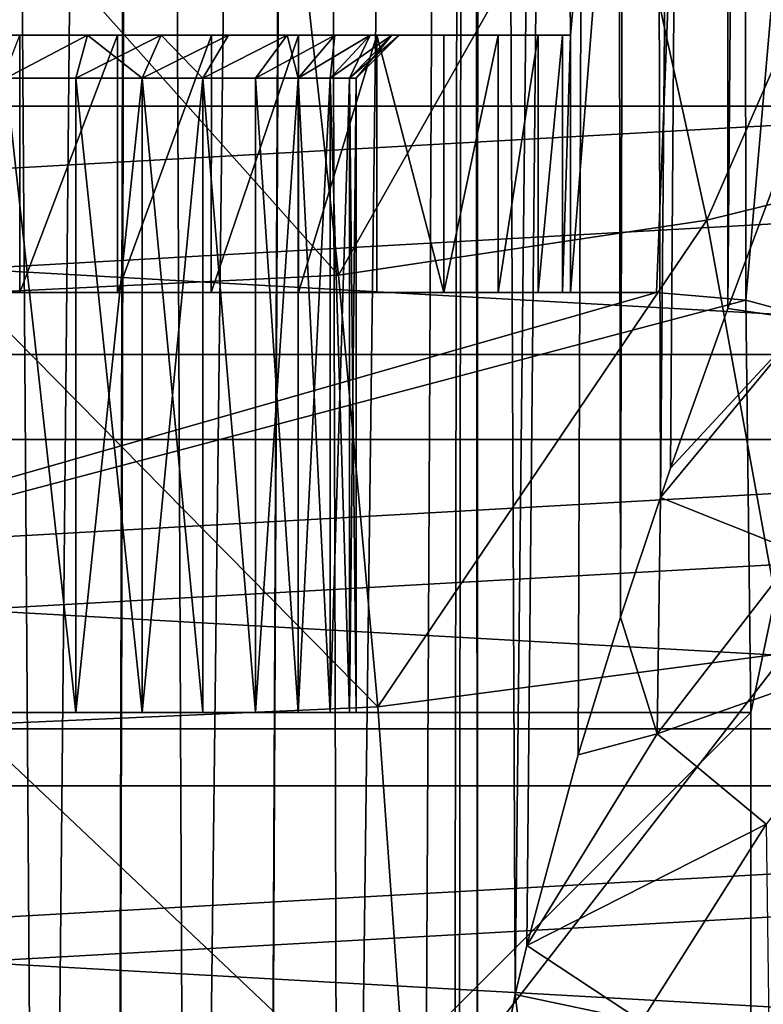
# Model space of a CAD drawing. Header units: millimetres. Extents: x -100 to 100, y -64 to 136.
# Tile 180 of 256: x 0.29 to 4.62, y 2.9 to 8.64. Entities that reach past the tile are written whole.
import ezdxf

# ---------------------------------------------------------------- set-up
doc = ezdxf.new("R2010")
doc.units = ezdxf.units.MM
doc.header["$LTSCALE"] = 159.143519
for name, color, linetype in [('134', 7, 'CONTINUOUS'), ('436', 7, 'CONTINUOUS'), ('469', 7, 'CONTINUOUS'), ('470', 7, 'CONTINUOUS'), ('477', 7, 'CONTINUOUS'), ('483', 7, 'CONTINUOUS'), ('484', 7, 'CONTINUOUS'), ('486', 7, 'CONTINUOUS'), ('489', 7, 'CONTINUOUS'), ('490', 7, 'CONTINUOUS'), ('493', 7, 'CONTINUOUS'), ('495', 7, 'CONTINUOUS'), ('496', 7, 'CONTINUOUS'), ('498', 7, 'CONTINUOUS'), ('500', 7, 'CONTINUOUS'), ('501', 7, 'CONTINUOUS'), ('502', 7, 'CONTINUOUS'), ('503', 7, 'CONTINUOUS'), ('509', 7, 'CONTINUOUS'), ('53', 7, 'CONTINUOUS')]:
    doc.layers.add(name, color=color, linetype=linetype)

msp = doc.modelspace()

# ---------------------------------------------------------------- linework, layer by layer
at = {"layer": '134', "color": 7, "linetype": 'CONTINUOUS', "true_color": 0x8c979c}
for points in [[(4.4156, 6.9572, -13.7631), (4.7827, 7.9388, -13.5268), (4.8802, 6.8875, -13.5011), (4.4156, 6.9572, -13.7631)], [(4.0828, 6.0261, -13.9553), (4.4156, 6.9572, -13.7631), (4.8802, 6.8875, -13.5011), (4.0828, 6.0261, -13.9553)], [(4.0235, 5.8544, -13.9874), (4.0828, 6.0261, -13.9553), (4.8802, 6.8875, -13.5011), (4.0235, 5.8544, -13.9874)], [(4.0235, 5.8544, -13.9874), (4.8802, 6.8875, -13.5011), (4.8218, 5.5364, -13.6347), (4.0235, 5.8544, -13.9874)], [(3.7909, 5.1568, -14.1078), (4.0235, 5.8544, -13.9874), (4.0048, 4.4756, -14.0265), (3.7909, 5.1568, -14.1078)], [(4.0048, 4.4756, -14.0265), (4.0235, 5.8544, -13.9874), (4.8218, 5.5364, -13.6347), (4.0048, 4.4756, -14.0265)], [(4.0048, 4.4756, -14.0265), (4.8218, 5.5364, -13.6347), (5.4423, 4.9845, -13.5077), (4.0048, 4.4756, -14.0265)], [(3.5431, 4.3544, -14.2264), (3.7909, 5.1568, -14.1078), (4.0048, 4.4756, -14.0265), (3.5431, 4.3544, -14.2264)], [(4.64, 3.9499, -13.8567), (4.0048, 4.4756, -14.0265), (5.4423, 4.9845, -13.5077), (4.64, 3.9499, -13.8567)], [(3.2446, 3.2428, -14.3564), (3.5431, 4.3544, -14.2264), (4.0048, 4.4756, -14.0265), (3.2446, 3.2428, -14.3564)], [(3.2446, 3.2428, -14.3564), (4.0048, 4.4756, -14.0265), (4.64, 3.9499, -13.8567), (3.2446, 3.2428, -14.3564)], [(3.914, 2.8012, -14.1409), (3.2446, 3.2428, -14.3564), (4.64, 3.9499, -13.8567), (3.914, 2.8012, -14.1409)], [(3.914, 2.8012, -14.1409), (4.64, 3.9499, -13.8567), (4.6585, 2.4823, -14.0146), (3.914, 2.8012, -14.1409)], [(3.1775, 2.9558, -14.3838), (3.2446, 3.2428, -14.3564), (3.914, 2.8012, -14.1409), (3.1775, 2.9558, -14.3838)], [(2.958, 1.7972, -14.4687), (3.1775, 2.9558, -14.3838), (3.3572, 1.4843, -14.3412), (2.958, 1.7972, -14.4687)], [(3.3572, 1.4843, -14.3412), (3.1775, 2.9558, -14.3838), (3.914, 2.8012, -14.1409), (3.3572, 1.4843, -14.3412)]]:
    msp.add_3dface(points, dxfattribs=at)
at = {"layer": '436', "color": 7, "linetype": 'CONTINUOUS', "true_color": 0x323232}
for points in [[(16.8932, 8.1353, 47.7), (15.8761, 9.9756, 47.7), (-16.8932, 8.1353, 47.7), (16.8932, 8.1353, 47.7)], [(15.8761, 9.9756, 47.7), (-15.8761, 9.9756, 47.7), (-16.8932, 8.1353, 47.7), (15.8761, 9.9756, 47.7)], [(17.6978, 6.1927, 47.7), (16.8932, 8.1353, 47.7), (-17.6978, 6.1927, 47.7), (17.6978, 6.1927, 47.7)], [(16.8932, 8.1353, 47.7), (-16.8932, 8.1353, 47.7), (-17.6978, 6.1927, 47.7), (16.8932, 8.1353, 47.7)], [(18.2799, 4.1723, 47.7), (17.6978, 6.1927, 47.7), (-18.2799, 4.1723, 47.7), (18.2799, 4.1723, 47.7)], [(17.6978, 6.1927, 47.7), (-17.6978, 6.1927, 47.7), (-18.2799, 4.1723, 47.7), (17.6978, 6.1927, 47.7)], [(18.6321, 2.0994, 47.7), (18.2799, 4.1723, 47.7), (-18.6321, 2.0994, 47.7), (18.6321, 2.0994, 47.7)], [(18.2799, 4.1723, 47.7), (-18.2799, 4.1723, 47.7), (-18.6321, 2.0994, 47.7), (18.2799, 4.1723, 47.7)]]:
    msp.add_3dface(points, dxfattribs=at)
at = {"layer": '469', "linetype": 'CONTINUOUS'}
for points in [[(19.1136, 6.6881, 36.7427), (18.2446, 8.7861, 36.7427), (-19.1136, 6.6881, 36.7427), (19.1136, 6.6881, 36.7427)], [(18.2446, 8.7861, 36.7427), (-18.2446, 8.7861, 36.7427), (-19.1136, 6.6881, 36.7427), (18.2446, 8.7861, 36.7427)], [(19.7423, 4.506, 36.7427), (19.1136, 6.6881, 36.7427), (-19.7423, 4.506, 36.7427), (19.7423, 4.506, 36.7427)], [(19.1136, 6.6881, 36.7427), (-19.1136, 6.6881, 36.7427), (-19.7423, 4.506, 36.7427), (19.1136, 6.6881, 36.7427)], [(20.1227, 2.2673, 36.7427), (19.7423, 4.506, 36.7427), (-20.1227, 2.2673, 36.7427), (20.1227, 2.2673, 36.7427)], [(19.7423, 4.506, 36.7427), (-19.7423, 4.506, 36.7427), (-20.1227, 2.2673, 36.7427), (19.7423, 4.506, 36.7427)]]:
    msp.add_3dface(points, dxfattribs=at)
at = {"layer": '470', "linetype": 'CONTINUOUS'}
for points in [[(-16.8932, 8.1353, 47.6573), (-15.8761, 9.9756, 47.6573), (16.8932, 8.1353, 47.6573), (-16.8932, 8.1353, 47.6573)], [(-15.8761, 9.9756, 47.6573), (15.8761, 9.9756, 47.6573), (16.8932, 8.1353, 47.6573), (-15.8761, 9.9756, 47.6573)], [(-17.6978, 6.1927, 47.6573), (-16.8932, 8.1353, 47.6573), (17.6978, 6.1927, 47.6573), (-17.6978, 6.1927, 47.6573)], [(-16.8932, 8.1353, 47.6573), (16.8932, 8.1353, 47.6573), (17.6978, 6.1927, 47.6573), (-16.8932, 8.1353, 47.6573)], [(-18.2799, 4.1723, 47.6573), (-17.6978, 6.1927, 47.6573), (18.2799, 4.1723, 47.6573), (-18.2799, 4.1723, 47.6573)], [(-17.6978, 6.1927, 47.6573), (17.6978, 6.1927, 47.6573), (18.2799, 4.1723, 47.6573), (-17.6978, 6.1927, 47.6573)], [(-18.6321, 2.0994, 47.6573), (-18.2799, 4.1723, 47.6573), (18.6321, 2.0994, 47.6573), (-18.6321, 2.0994, 47.6573)], [(-18.2799, 4.1723, 47.6573), (18.2799, 4.1723, 47.6573), (18.6321, 2.0994, 47.6573), (-18.2799, 4.1723, 47.6573)]]:
    msp.add_3dface(points, dxfattribs=at)
at = {"layer": '477', "color": 7, "linetype": 'CONTINUOUS', "true_color": 0xaaaaaa}
for points in [[(0, 20.3168, 102.5), (1.1361, 20.2849, 102.5), (-3.5, 8.55, 102.5), (0, 20.3168, 102.5)], [(1.1361, 20.2849, 102.5), (2.2695, 20.1893, 102.5), (-3.5, 8.55, 102.5), (1.1361, 20.2849, 102.5)], [(2.2695, 20.1893, 102.5), (3.3947, 20.0305, 102.5), (-3.5, 8.55, 102.5), (2.2695, 20.1893, 102.5)], [(3.3947, 20.0305, 102.5), (3.5, 8.55, 102.5), (-3.5, 8.55, 102.5), (3.3947, 20.0305, 102.5)], [(3.3947, 20.0305, 102.5), (4.5095, 19.8087, 102.5), (3.5, 8.55, 102.5), (3.3947, 20.0305, 102.5)], [(3.5, 8.55, 102.5), (4.5095, 19.8087, 102.5), (3.5, 7.05, 102.5), (3.5, 8.55, 102.5)], [(3.5, 7.05, 102.5), (4.5095, 19.8087, 102.5), (4, 7.05, 102.5), (3.5, 7.05, 102.5)], [(4, 7.05, 102.5), (4.5095, 19.8087, 102.5), (4.521, 7.0044, 102.5), (4, 7.05, 102.5)], [(4.5095, 19.8087, 102.5), (5.6108, 19.5246, 102.5), (4.521, 7.0044, 102.5), (4.5095, 19.8087, 102.5)], [(4.521, 7.0044, 102.5), (5.6108, 19.5246, 102.5), (5.0261, 6.8691, 102.5), (4.521, 7.0044, 102.5)]]:
    msp.add_3dface(points, dxfattribs=at)
at = {"layer": '483', "color": 7, "linetype": 'CONTINUOUS', "true_color": 0xaaaaaa}
for points in [[(4, 7.05, 85.5), (4.521, 7.0044, 85.5), (-4.55, 4.6, 85.5), (4, 7.05, 85.5)], [(-4, 7.05, 85.5), (4, 7.05, 85.5), (-4.55, 4.6, 85.5), (-4, 7.05, 85.5)], [(-4.55, 4.6, 85.5), (4.521, 7.0044, 85.5), (4.55, 4.6, 85.5), (-4.55, 4.6, 85.5)], [(4.521, 7.0044, 85.5), (5.0261, 6.8691, 85.5), (4.55, 4.6, 85.5), (4.521, 7.0044, 85.5)], [(4.521, -6.9044, 85.5), (5.0261, 6.8691, 85.5), (5.0261, -6.7691, 85.5), (4.521, -6.9044, 85.5)], [(5.0261, 6.8691, 85.5), (4.521, -6.9044, 85.5), (4.55, -4.5, 85.5), (5.0261, 6.8691, 85.5)], [(5.0261, 6.8691, 85.5), (4.55, -4.5, 85.5), (4.55, 4.6, 85.5), (5.0261, 6.8691, 85.5)]]:
    msp.add_3dface(points, dxfattribs=at)
at = {"layer": '484', "color": 7, "linetype": 'CONTINUOUS', "true_color": 0xaaaaaa}
for points in [[(4, 7.05, 85.5), (-4, 7.05, 85.5), (-1.9144, 7.05, 89.57), (4, 7.05, 85.5)], [(-1.4057, 7.05, 89.2947), (4, 7.05, 85.5), (-1.9144, 7.05, 89.57), (-1.4057, 7.05, 89.2947)], [(-0.8592, 7.05, 89.1071), (4, 7.05, 85.5), (-1.4057, 7.05, 89.2947), (-0.8592, 7.05, 89.1071)], [(-0.2892, 7.05, 89.012), (4, 7.05, 85.5), (-0.8592, 7.05, 89.1071), (-0.2892, 7.05, 89.012)], [(0.2892, 7.05, 89.012), (4, 7.05, 85.5), (-0.2892, 7.05, 89.012), (0.2892, 7.05, 89.012)], [(0.8592, 7.05, 89.1071), (4, 7.05, 85.5), (0.2892, 7.05, 89.012), (0.8592, 7.05, 89.1071)], [(1.4057, 7.05, 89.2947), (4, 7.05, 85.5), (0.8592, 7.05, 89.1071), (1.4057, 7.05, 89.2947)], [(1.9144, 7.05, 89.57), (4, 7.05, 85.5), (1.4057, 7.05, 89.2947), (1.9144, 7.05, 89.57)], [(2.3706, 7.05, 89.925), (4, 7.05, 85.5), (1.9144, 7.05, 89.57), (2.3706, 7.05, 89.925)], [(2.7619, 7.05, 90.3501), (4, 7.05, 85.5), (2.3706, 7.05, 89.925), (2.7619, 7.05, 90.3501)], [(3.0782, 7.05, 90.8342), (4, 7.05, 85.5), (2.7619, 7.05, 90.3501), (3.0782, 7.05, 90.8342)], [(3.3104, 7.05, 91.3636), (4, 7.05, 85.5), (3.0782, 7.05, 90.8342), (3.3104, 7.05, 91.3636)], [(3.4522, 7.05, 91.9238), (4, 7.05, 85.5), (3.3104, 7.05, 91.3636), (3.4522, 7.05, 91.9238)], [(3.5, 7.05, 92.5), (4, 7.05, 85.5), (3.4522, 7.05, 91.9238), (3.5, 7.05, 92.5)], [(3.5, 7.05, 102.5), (4, 7.05, 102.5), (4, 7.05, 85.5), (3.5, 7.05, 102.5)], [(3.5, 7.05, 102.5), (4, 7.05, 85.5), (3.5, 7.05, 92.5), (3.5, 7.05, 102.5)]]:
    msp.add_3dface(points, dxfattribs=at)
at = {"layer": '486', "color": 7, "linetype": 'CONTINUOUS', "true_color": 0xaaaaaa}
for points in [[(4.55, 4.6, 100.5), (4.55, -4.5, 100.5), (-4.55, -4.5, 100.5), (4.55, 4.6, 100.5)], [(-4.55, 4.6, 100.5), (4.55, 4.6, 100.5), (-4.55, -4.5, 100.5), (-4.55, 4.6, 100.5)]]:
    msp.add_3dface(points, dxfattribs=at)
at = {"layer": '489', "color": 7, "linetype": 'CONTINUOUS', "true_color": 0xaaaaaa}
for points in [[(-4.55, 4.6, 85.5), (4.55, 4.6, 85.5), (1.3559, 4.6, 90.7045), (-4.55, 4.6, 85.5)], [(0.2075, 4.6, 90.2596), (-4.55, 4.6, 85.5), (0.6157, 4.6, 90.3359), (0.2075, 4.6, 90.2596)], [(0.6157, 4.6, 90.3359), (-4.55, 4.6, 85.5), (1.003, 4.6, 90.4859), (0.6157, 4.6, 90.3359)], [(1.003, 4.6, 90.4859), (-4.55, 4.6, 85.5), (1.3559, 4.6, 90.7045), (1.003, 4.6, 90.4859)], [(4.55, 4.6, 100.5), (-4.55, 4.6, 100.5), (-1.6627, 4.6, 94.0159), (4.55, 4.6, 100.5)], [(-1.3559, 4.6, 94.2955), (4.55, 4.6, 100.5), (-1.6627, 4.6, 94.0159), (-1.3559, 4.6, 94.2955)], [(-1.003, 4.6, 94.5141), (4.55, 4.6, 100.5), (-1.3559, 4.6, 94.2955), (-1.003, 4.6, 94.5141)], [(-0.6157, 4.6, 94.6641), (4.55, 4.6, 100.5), (-1.003, 4.6, 94.5141), (-0.6157, 4.6, 94.6641)], [(-0.2075, 4.6, 94.7404), (4.55, 4.6, 100.5), (-0.6157, 4.6, 94.6641), (-0.2075, 4.6, 94.7404)], [(0.2075, 4.6, 94.7404), (4.55, 4.6, 100.5), (-0.2075, 4.6, 94.7404), (0.2075, 4.6, 94.7404)], [(0.6157, 4.6, 94.6641), (4.55, 4.6, 100.5), (0.2075, 4.6, 94.7404), (0.6157, 4.6, 94.6641)], [(1.003, 4.6, 94.5141), (4.55, 4.6, 100.5), (0.6157, 4.6, 94.6641), (1.003, 4.6, 94.5141)], [(1.3559, 4.6, 94.2955), (4.55, 4.6, 100.5), (1.003, 4.6, 94.5141), (1.3559, 4.6, 94.2955)], [(1.3559, 4.6, 90.7045), (4.55, 4.6, 85.5), (1.6627, 4.6, 90.9841), (1.3559, 4.6, 90.7045)], [(1.6627, 4.6, 94.0159), (4.55, 4.6, 100.5), (1.3559, 4.6, 94.2955), (1.6627, 4.6, 94.0159)], [(1.6627, 4.6, 90.9841), (4.55, 4.6, 85.5), (1.913, 4.6, 91.3156), (1.6627, 4.6, 90.9841)], [(1.913, 4.6, 93.6844), (4.55, 4.6, 100.5), (1.6627, 4.6, 94.0159), (1.913, 4.6, 93.6844)], [(1.913, 4.6, 91.3156), (4.55, 4.6, 85.5), (2.0981, 4.6, 91.6872), (1.913, 4.6, 91.3156)], [(2.0981, 4.6, 93.3128), (4.55, 4.6, 100.5), (1.913, 4.6, 93.6844), (2.0981, 4.6, 93.3128)], [(2.0981, 4.6, 91.6872), (4.55, 4.6, 85.5), (2.2117, 4.6, 92.0864), (2.0981, 4.6, 91.6872)], [(2.2117, 4.6, 92.9136), (4.55, 4.6, 100.5), (2.0981, 4.6, 93.3128), (2.2117, 4.6, 92.9136)], [(4.55, 4.6, 85.5), (4.55, 4.6, 100.5), (2.2117, 4.6, 92.0864), (4.55, 4.6, 85.5)], [(2.25, 4.6, 92.5), (4.55, 4.6, 100.5), (2.2117, 4.6, 92.9136), (2.25, 4.6, 92.5)], [(4.55, 4.6, 100.5), (2.25, 4.6, 92.5), (2.2117, 4.6, 92.0864), (4.55, 4.6, 100.5)]]:
    msp.add_3dface(points, dxfattribs=at)
at = {"layer": '490', "color": 7, "linetype": 'CONTINUOUS', "true_color": 0xaaaaaa}
for points in [[(4.55, 4.6, 85.5), (4.55, -4.5, 85.5), (4.55, -4.5, 100.5), (4.55, 4.6, 85.5)], [(4.55, 4.6, 85.5), (4.55, -4.5, 100.5), (4.55, 4.6, 100.5), (4.55, 4.6, 85.5)]]:
    msp.add_3dface(points, dxfattribs=at)
at = {"layer": '493', "color": 7, "linetype": 'CONTINUOUS', "true_color": 0xaaaaaa}
for points in [[(4, 7.05, 102.5), (4.521, 7.0044, 102.5), (4, 7.05, 85.5), (4, 7.05, 102.5)], [(4.521, 7.0044, 102.5), (4.521, 7.0044, 85.5), (4, 7.05, 85.5), (4.521, 7.0044, 102.5)], [(4.521, 7.0044, 102.5), (5.0261, 6.8691, 102.5), (4.521, 7.0044, 85.5), (4.521, 7.0044, 102.5)], [(5.0261, 6.8691, 102.5), (5.0261, 6.8691, 85.5), (4.521, 7.0044, 85.5), (5.0261, 6.8691, 102.5)]]:
    msp.add_3dface(points, dxfattribs=at)
at = {"layer": '495', "color": 7, "linetype": 'CONTINUOUS', "true_color": 0xaaaaaa}
for points in [[(-3.5, 8.55, 102.5), (3.5, 8.55, 102.5), (3.5, 8.55, 92.5), (-3.5, 8.55, 102.5)], [(-3.5, 8.55, 102.5), (3.5, 8.55, 92.5), (1.8474, 8.55, 94.1844), (-3.5, 8.55, 102.5)], [(0.2305, 8.55, 94.9893), (-3.5, 8.55, 102.5), (0.6841, 8.55, 94.9046), (0.2305, 8.55, 94.9893)], [(0.6841, 8.55, 94.9046), (-3.5, 8.55, 102.5), (1.1145, 8.55, 94.7378), (0.6841, 8.55, 94.9046)], [(1.1145, 8.55, 94.7378), (-3.5, 8.55, 102.5), (1.5066, 8.55, 94.495), (1.1145, 8.55, 94.7378)], [(1.5066, 8.55, 94.495), (-3.5, 8.55, 102.5), (1.8474, 8.55, 94.1844), (1.5066, 8.55, 94.495)], [(-1.9141, 8.55, 89.5698), (-2.3707, 8.55, 89.9251), (1.9141, 8.55, 89.5698), (-1.9141, 8.55, 89.5698)], [(1.9141, 8.55, 89.5698), (-2.3707, 8.55, 89.9251), (2.3707, 8.55, 89.9251), (1.9141, 8.55, 89.5698)], [(2.3707, 8.55, 89.9251), (-2.3707, 8.55, 89.9251), (-0.2305, 8.55, 90.0107), (2.3707, 8.55, 89.9251)], [(-1.406, 8.55, 89.2948), (-1.9141, 8.55, 89.5698), (1.406, 8.55, 89.2948), (-1.406, 8.55, 89.2948)], [(1.406, 8.55, 89.2948), (-1.9141, 8.55, 89.5698), (1.9141, 8.55, 89.5698), (1.406, 8.55, 89.2948)], [(-0.8592, 8.55, 89.1071), (-1.406, 8.55, 89.2948), (0.8592, 8.55, 89.1071), (-0.8592, 8.55, 89.1071)], [(0.8592, 8.55, 89.1071), (-1.406, 8.55, 89.2948), (1.406, 8.55, 89.2948), (0.8592, 8.55, 89.1071)], [(0.2888, 8.55, 89.0119), (-0.8592, 8.55, 89.1071), (0.8592, 8.55, 89.1071), (0.2888, 8.55, 89.0119)], [(0.2305, 8.55, 90.0107), (2.3707, 8.55, 89.9251), (-0.2305, 8.55, 90.0107), (0.2305, 8.55, 90.0107)], [(0.6841, 8.55, 90.0954), (2.3707, 8.55, 89.9251), (0.2305, 8.55, 90.0107), (0.6841, 8.55, 90.0954)], [(1.1145, 8.55, 90.2622), (2.3707, 8.55, 89.9251), (0.6841, 8.55, 90.0954), (1.1145, 8.55, 90.2622)], [(2.762, 8.55, 90.3502), (2.3707, 8.55, 89.9251), (1.1145, 8.55, 90.2622), (2.762, 8.55, 90.3502)], [(1.5066, 8.55, 90.505), (2.762, 8.55, 90.3502), (1.1145, 8.55, 90.2622), (1.5066, 8.55, 90.505)], [(1.8474, 8.55, 90.8156), (2.762, 8.55, 90.3502), (1.5066, 8.55, 90.505), (1.8474, 8.55, 90.8156)], [(3.0781, 8.55, 90.8341), (2.762, 8.55, 90.3502), (1.8474, 8.55, 90.8156), (3.0781, 8.55, 90.8341)], [(2.1256, 8.55, 91.184), (3.0781, 8.55, 90.8341), (1.8474, 8.55, 90.8156), (2.1256, 8.55, 91.184)], [(1.8474, 8.55, 94.1844), (3.5, 8.55, 92.5), (2.1256, 8.55, 93.816), (1.8474, 8.55, 94.1844)], [(3.3104, 8.55, 91.3637), (3.0781, 8.55, 90.8341), (2.1256, 8.55, 91.184), (3.3104, 8.55, 91.3637)], [(2.3312, 8.55, 91.597), (3.3104, 8.55, 91.3637), (2.1256, 8.55, 91.184), (2.3312, 8.55, 91.597)], [(2.1256, 8.55, 93.816), (3.5, 8.55, 92.5), (2.3312, 8.55, 93.403), (2.1256, 8.55, 93.816)], [(3.4522, 8.55, 91.9238), (3.3104, 8.55, 91.3637), (2.3312, 8.55, 91.597), (3.4522, 8.55, 91.9238)], [(2.4574, 8.55, 92.0405), (3.4522, 8.55, 91.9238), (2.3312, 8.55, 91.597), (2.4574, 8.55, 92.0405)], [(2.3312, 8.55, 93.403), (3.5, 8.55, 92.5), (2.4574, 8.55, 92.9595), (2.3312, 8.55, 93.403)], [(2.5, 8.55, 92.5), (3.4522, 8.55, 91.9238), (2.4574, 8.55, 92.0405), (2.5, 8.55, 92.5)], [(3.5, 8.55, 92.5), (2.5, 8.55, 92.5), (2.4574, 8.55, 92.9595), (3.5, 8.55, 92.5)], [(3.5, 8.55, 92.5), (3.4522, 8.55, 91.9238), (2.5, 8.55, 92.5), (3.5, 8.55, 92.5)]]:
    msp.add_3dface(points, dxfattribs=at)
at = {"layer": '496', "color": 7, "linetype": 'CONTINUOUS', "true_color": 0xaaaaaa}
for points in [[(0.2892, 7.05, 89.012), (-0.2892, 7.05, 89.012), (0.2888, 8.55, 89.0119), (0.2892, 7.05, 89.012)], [(0.2892, 7.05, 89.012), (0.2888, 8.55, 89.0119), (0.8592, 8.55, 89.1071), (0.2892, 7.05, 89.012)], [(0.8592, 7.05, 89.1071), (0.2892, 7.05, 89.012), (0.8592, 8.55, 89.1071), (0.8592, 7.05, 89.1071)], [(1.4057, 7.05, 89.2947), (0.8592, 7.05, 89.1071), (1.406, 8.55, 89.2948), (1.4057, 7.05, 89.2947)], [(0.8592, 7.05, 89.1071), (0.8592, 8.55, 89.1071), (1.406, 8.55, 89.2948), (0.8592, 7.05, 89.1071)], [(1.9144, 7.05, 89.57), (1.4057, 7.05, 89.2947), (1.9141, 8.55, 89.5698), (1.9144, 7.05, 89.57)], [(1.4057, 7.05, 89.2947), (1.406, 8.55, 89.2948), (1.9141, 8.55, 89.5698), (1.4057, 7.05, 89.2947)], [(1.9144, 7.05, 89.57), (1.9141, 8.55, 89.5698), (2.3707, 8.55, 89.9251), (1.9144, 7.05, 89.57)], [(2.3706, 7.05, 89.925), (1.9144, 7.05, 89.57), (2.3707, 8.55, 89.9251), (2.3706, 7.05, 89.925)], [(2.7619, 7.05, 90.3501), (2.3706, 7.05, 89.925), (2.3707, 8.55, 89.9251), (2.7619, 7.05, 90.3501)], [(2.7619, 7.05, 90.3501), (2.3707, 8.55, 89.9251), (2.762, 8.55, 90.3502), (2.7619, 7.05, 90.3501)], [(3.0782, 7.05, 90.8342), (2.7619, 7.05, 90.3501), (3.0781, 8.55, 90.8341), (3.0782, 7.05, 90.8342)], [(2.7619, 7.05, 90.3501), (2.762, 8.55, 90.3502), (3.0781, 8.55, 90.8341), (2.7619, 7.05, 90.3501)], [(3.0782, 7.05, 90.8342), (3.0781, 8.55, 90.8341), (3.3104, 8.55, 91.3637), (3.0782, 7.05, 90.8342)], [(3.3104, 7.05, 91.3636), (3.0782, 7.05, 90.8342), (3.3104, 8.55, 91.3637), (3.3104, 7.05, 91.3636)], [(3.4522, 7.05, 91.9238), (3.3104, 7.05, 91.3636), (3.4522, 8.55, 91.9238), (3.4522, 7.05, 91.9238)], [(3.3104, 7.05, 91.3636), (3.3104, 8.55, 91.3637), (3.4522, 8.55, 91.9238), (3.3104, 7.05, 91.3636)], [(3.5, 7.05, 92.5), (3.4522, 7.05, 91.9238), (3.5, 8.55, 92.5), (3.5, 7.05, 92.5)], [(3.4522, 7.05, 91.9238), (3.4522, 8.55, 91.9238), (3.5, 8.55, 92.5), (3.4522, 7.05, 91.9238)]]:
    msp.add_3dface(points, dxfattribs=at)
at = {"layer": '498', "color": 7, "linetype": 'CONTINUOUS', "true_color": 0xaaaaaa}
for points in [[(3.5, 8.55, 102.5), (3.5, 7.05, 102.5), (3.5, 7.05, 92.5), (3.5, 8.55, 102.5)], [(3.5, 8.55, 102.5), (3.5, 7.05, 92.5), (3.5, 8.55, 92.5), (3.5, 8.55, 102.5)]]:
    msp.add_3dface(points, dxfattribs=at)
at = {"layer": '500', "color": 7, "linetype": 'CONTINUOUS', "true_color": 0xaaaaaa}
for points in [[(0.2075, 4.6, 90.2596), (0.6157, 4.6, 90.3359), (0.2078, 8.3, 90.2596), (0.2075, 4.6, 90.2596)], [(0.2078, 8.3, 90.2596), (0.6157, 4.6, 90.3359), (0.6157, 8.3, 90.3359), (0.2078, 8.3, 90.2596)], [(0.6157, 4.6, 90.3359), (1.003, 4.6, 90.4859), (0.6157, 8.3, 90.3359), (0.6157, 4.6, 90.3359)], [(0.6157, 8.3, 90.3359), (1.003, 4.6, 90.4859), (1.0028, 8.3, 90.4858), (0.6157, 8.3, 90.3359)], [(1.003, 4.6, 90.4859), (1.3559, 4.6, 90.7045), (1.0028, 8.3, 90.4858), (1.003, 4.6, 90.4859)], [(1.0028, 8.3, 90.4858), (1.3559, 4.6, 90.7045), (1.3561, 8.3, 90.7046), (1.0028, 8.3, 90.4858)], [(1.3559, 4.6, 90.7045), (1.6627, 4.6, 90.9841), (1.3561, 8.3, 90.7046), (1.3559, 4.6, 90.7045)], [(1.3561, 8.3, 90.7046), (1.6627, 4.6, 90.9841), (1.6627, 8.3, 90.9841), (1.3561, 8.3, 90.7046)], [(1.6627, 4.6, 90.9841), (1.913, 4.6, 91.3156), (1.6627, 8.3, 90.9841), (1.6627, 4.6, 90.9841)], [(1.6627, 8.3, 90.9841), (1.913, 4.6, 91.3156), (1.9129, 8.3, 91.3154), (1.6627, 8.3, 90.9841)], [(1.913, 4.6, 91.3156), (2.0981, 4.6, 91.6872), (1.9129, 8.3, 91.3154), (1.913, 4.6, 91.3156)], [(1.9129, 8.3, 91.3154), (2.0981, 4.6, 91.6872), (2.0981, 8.3, 91.6874), (1.9129, 8.3, 91.3154)], [(2.0981, 4.6, 91.6872), (2.2117, 4.6, 92.0864), (2.0981, 8.3, 91.6874), (2.0981, 4.6, 91.6872)], [(2.0981, 8.3, 91.6874), (2.2117, 4.6, 92.0864), (2.2117, 8.3, 92.0864), (2.0981, 8.3, 91.6874)], [(2.2117, 4.6, 92.0864), (2.25, 4.6, 92.5), (2.2117, 8.3, 92.0864), (2.2117, 4.6, 92.0864)], [(2.2117, 8.3, 92.0864), (2.25, 4.6, 92.5), (2.25, 8.3, 92.5), (2.2117, 8.3, 92.0864)]]:
    msp.add_3dface(points, dxfattribs=at)
at = {"layer": '501', "color": 7, "linetype": 'CONTINUOUS', "true_color": 0xaaaaaa}
for points in [[(0.6841, 8.55, 90.0954), (0.2305, 8.55, 90.0107), (0.2078, 8.3, 90.2596), (0.6841, 8.55, 90.0954)], [(0.6841, 8.55, 90.0954), (0.2078, 8.3, 90.2596), (0.6157, 8.3, 90.3359), (0.6841, 8.55, 90.0954)], [(0.6841, 8.55, 90.0954), (0.6157, 8.3, 90.3359), (1.0028, 8.3, 90.4858), (0.6841, 8.55, 90.0954)], [(1.1145, 8.55, 90.2622), (0.6841, 8.55, 90.0954), (1.0028, 8.3, 90.4858), (1.1145, 8.55, 90.2622)], [(1.1145, 8.55, 90.2622), (1.0028, 8.3, 90.4858), (1.3561, 8.3, 90.7046), (1.1145, 8.55, 90.2622)], [(1.5066, 8.55, 90.505), (1.1145, 8.55, 90.2622), (1.3561, 8.3, 90.7046), (1.5066, 8.55, 90.505)], [(1.8474, 8.55, 90.8156), (1.5066, 8.55, 90.505), (1.3561, 8.3, 90.7046), (1.8474, 8.55, 90.8156)], [(1.8474, 8.55, 90.8156), (1.3561, 8.3, 90.7046), (1.6627, 8.3, 90.9841), (1.8474, 8.55, 90.8156)], [(1.8474, 8.55, 90.8156), (1.6627, 8.3, 90.9841), (1.9129, 8.3, 91.3154), (1.8474, 8.55, 90.8156)], [(2.1256, 8.55, 91.184), (1.8474, 8.55, 90.8156), (1.9129, 8.3, 91.3154), (2.1256, 8.55, 91.184)], [(2.1256, 8.55, 91.184), (1.9129, 8.3, 91.3154), (2.0981, 8.3, 91.6874), (2.1256, 8.55, 91.184)], [(2.3312, 8.55, 91.597), (2.1256, 8.55, 91.184), (2.0981, 8.3, 91.6874), (2.3312, 8.55, 91.597)], [(2.3312, 8.55, 91.597), (2.0981, 8.3, 91.6874), (2.2117, 8.3, 92.0864), (2.3312, 8.55, 91.597)], [(2.4574, 8.55, 92.0405), (2.3312, 8.55, 91.597), (2.2117, 8.3, 92.0864), (2.4574, 8.55, 92.0405)], [(2.4574, 8.55, 92.0405), (2.2117, 8.3, 92.0864), (2.25, 8.3, 92.5), (2.4574, 8.55, 92.0405)], [(2.5, 8.55, 92.5), (2.4574, 8.55, 92.0405), (2.25, 8.3, 92.5), (2.5, 8.55, 92.5)]]:
    msp.add_3dface(points, dxfattribs=at)
at = {"layer": '502', "color": 7, "linetype": 'CONTINUOUS', "true_color": 0xaaaaaa}
for points in [[(0.6157, 4.6, 94.6641), (0.2075, 4.6, 94.7404), (0.2078, 8.3, 94.7404), (0.6157, 4.6, 94.6641)], [(0.6157, 8.3, 94.6641), (0.6157, 4.6, 94.6641), (0.2078, 8.3, 94.7404), (0.6157, 8.3, 94.6641)], [(1.003, 4.6, 94.5141), (0.6157, 4.6, 94.6641), (1.0028, 8.3, 94.5142), (1.003, 4.6, 94.5141)], [(1.0028, 8.3, 94.5142), (0.6157, 4.6, 94.6641), (0.6157, 8.3, 94.6641), (1.0028, 8.3, 94.5142)], [(1.3561, 8.3, 94.2954), (1.003, 4.6, 94.5141), (1.0028, 8.3, 94.5142), (1.3561, 8.3, 94.2954)], [(1.3559, 4.6, 94.2955), (1.003, 4.6, 94.5141), (1.3561, 8.3, 94.2954), (1.3559, 4.6, 94.2955)], [(1.6627, 4.6, 94.0159), (1.3559, 4.6, 94.2955), (1.3561, 8.3, 94.2954), (1.6627, 4.6, 94.0159)], [(1.6627, 8.3, 94.0159), (1.6627, 4.6, 94.0159), (1.3561, 8.3, 94.2954), (1.6627, 8.3, 94.0159)], [(1.913, 4.6, 93.6844), (1.6627, 4.6, 94.0159), (1.9129, 8.3, 93.6846), (1.913, 4.6, 93.6844)], [(1.9129, 8.3, 93.6846), (1.6627, 4.6, 94.0159), (1.6627, 8.3, 94.0159), (1.9129, 8.3, 93.6846)], [(2.0981, 8.3, 93.3126), (1.913, 4.6, 93.6844), (1.9129, 8.3, 93.6846), (2.0981, 8.3, 93.3126)], [(2.0981, 4.6, 93.3128), (1.913, 4.6, 93.6844), (2.0981, 8.3, 93.3126), (2.0981, 4.6, 93.3128)], [(2.2117, 4.6, 92.9136), (2.0981, 4.6, 93.3128), (2.2117, 8.3, 92.9136), (2.2117, 4.6, 92.9136)], [(2.2117, 8.3, 92.9136), (2.0981, 4.6, 93.3128), (2.0981, 8.3, 93.3126), (2.2117, 8.3, 92.9136)], [(2.25, 4.6, 92.5), (2.2117, 4.6, 92.9136), (2.25, 8.3, 92.5), (2.25, 4.6, 92.5)], [(2.25, 8.3, 92.5), (2.2117, 4.6, 92.9136), (2.2117, 8.3, 92.9136), (2.25, 8.3, 92.5)]]:
    msp.add_3dface(points, dxfattribs=at)
at = {"layer": '503', "color": 7, "linetype": 'CONTINUOUS', "true_color": 0xaaaaaa}
for points in [[(0.2305, 8.55, 94.9893), (0.6841, 8.55, 94.9046), (0.2078, 8.3, 94.7404), (0.2305, 8.55, 94.9893)], [(0.6841, 8.55, 94.9046), (0.6157, 8.3, 94.6641), (0.2078, 8.3, 94.7404), (0.6841, 8.55, 94.9046)], [(0.6841, 8.55, 94.9046), (1.1145, 8.55, 94.7378), (0.6157, 8.3, 94.6641), (0.6841, 8.55, 94.9046)], [(1.1145, 8.55, 94.7378), (1.0028, 8.3, 94.5142), (0.6157, 8.3, 94.6641), (1.1145, 8.55, 94.7378)], [(1.1145, 8.55, 94.7378), (1.5066, 8.55, 94.495), (1.0028, 8.3, 94.5142), (1.1145, 8.55, 94.7378)], [(1.5066, 8.55, 94.495), (1.3561, 8.3, 94.2954), (1.0028, 8.3, 94.5142), (1.5066, 8.55, 94.495)], [(1.5066, 8.55, 94.495), (1.8474, 8.55, 94.1844), (1.3561, 8.3, 94.2954), (1.5066, 8.55, 94.495)], [(1.8474, 8.55, 94.1844), (1.6627, 8.3, 94.0159), (1.3561, 8.3, 94.2954), (1.8474, 8.55, 94.1844)], [(1.8474, 8.55, 94.1844), (2.1256, 8.55, 93.816), (1.6627, 8.3, 94.0159), (1.8474, 8.55, 94.1844)], [(2.1256, 8.55, 93.816), (1.9129, 8.3, 93.6846), (1.6627, 8.3, 94.0159), (2.1256, 8.55, 93.816)], [(2.1256, 8.55, 93.816), (2.3312, 8.55, 93.403), (1.9129, 8.3, 93.6846), (2.1256, 8.55, 93.816)], [(2.3312, 8.55, 93.403), (2.0981, 8.3, 93.3126), (1.9129, 8.3, 93.6846), (2.3312, 8.55, 93.403)], [(2.3312, 8.55, 93.403), (2.4574, 8.55, 92.9595), (2.0981, 8.3, 93.3126), (2.3312, 8.55, 93.403)], [(2.4574, 8.55, 92.9595), (2.2117, 8.3, 92.9136), (2.0981, 8.3, 93.3126), (2.4574, 8.55, 92.9595)], [(2.4574, 8.55, 92.9595), (2.5, 8.55, 92.5), (2.2117, 8.3, 92.9136), (2.4574, 8.55, 92.9595)], [(2.5, 8.55, 92.5), (2.25, 8.3, 92.5), (2.2117, 8.3, 92.9136), (2.5, 8.55, 92.5)]]:
    msp.add_3dface(points, dxfattribs=at)
at = {"layer": '509', "color": 7, "linetype": 'CONTINUOUS', "true_color": 0xaaaaaa}
for points in [[(3.7438, 9.9752, 105.2615), (4.2945, 7.4705, 105.3395), (5.6157, 10.4953, 105.201), (3.7438, 9.9752, 105.2615)], [(4.2945, 7.4705, 105.3395), (6.4417, 8.0027, 105.2725), (5.6157, 10.4953, 105.201), (4.2945, 7.4705, 105.3395)], [(1.8719, 9.6631, 105.2977), (2.1472, 7.1512, 105.3796), (3.7438, 9.9752, 105.2615), (1.8719, 9.6631, 105.2977)], [(2.1472, 7.1512, 105.3796), (4.2945, 7.4705, 105.3395), (3.7438, 9.9752, 105.2615), (2.1472, 7.1512, 105.3796)], [(0, 9.5591, 105.3098), (2.1472, 7.1512, 105.3796), (1.8719, 9.6631, 105.2977), (0, 9.5591, 105.3098)], [(0, 7.0448, 105.393), (2.1472, 7.1512, 105.3796), (0, 9.5591, 105.3098), (0, 7.0448, 105.393)], [(4.2945, 7.4705, 105.3395), (4.7525, 4.9467, 105.3952), (6.4417, 8.0027, 105.2725), (4.2945, 7.4705, 105.3395)], [(2.1472, 7.1512, 105.3796), (2.3762, 4.634, 105.4382), (4.2945, 7.4705, 105.3395), (2.1472, 7.1512, 105.3796)], [(2.3762, 4.634, 105.4382), (4.7525, 4.9467, 105.3952), (4.2945, 7.4705, 105.3395), (2.3762, 4.634, 105.4382)], [(0, 7.0448, 105.393), (2.3762, 4.634, 105.4382), (2.1472, 7.1512, 105.3796), (0, 7.0448, 105.393)], [(0, 4.5298, 105.4525), (2.3762, 4.634, 105.4382), (0, 7.0448, 105.393), (0, 4.5298, 105.4525)], [(2.3762, 4.634, 105.4382), (2.5543, 2.1127, 105.4733), (4.7525, 4.9467, 105.3952), (2.3762, 4.634, 105.4382)], [(2.5543, 2.1127, 105.4733), (5.1087, 2.4075, 105.4287), (4.7525, 4.9467, 105.3952), (2.5543, 2.1127, 105.4733)], [(0, 4.5298, 105.4525), (2.5543, 2.1127, 105.4733), (2.3762, 4.634, 105.4382), (0, 4.5298, 105.4525)], [(0, 2.0144, 105.4881), (2.5543, 2.1127, 105.4733), (0, 4.5298, 105.4525), (0, 2.0144, 105.4881)]]:
    msp.add_3dface(points, dxfattribs=at)
at = {"layer": '53', "color": 7, "linetype": 'CONTINUOUS', "true_color": 0x8c979c}
for points in [[(4.7827, 7.9388, -13.5268), (4.4156, 6.9572, -13.7631), (4.7836, 52.6057, -13.5262), (4.7827, 7.9388, -13.5268)], [(4.7836, 52.6057, -13.5262), (4.4156, 6.9572, -13.7631), (4.4198, 52.4822, -13.7605), (4.7836, 52.6057, -13.5262)], [(4.4198, 52.4822, -13.7605), (4.0235, 5.8544, -13.9874), (3.9055, 52.3538, -14.0496), (4.4198, 52.4822, -13.7605)], [(4.0828, 6.0261, -13.9553), (4.0235, 5.8544, -13.9874), (4.4198, 52.4822, -13.7605), (4.0828, 6.0261, -13.9553)], [(4.4156, 6.9572, -13.7631), (4.0828, 6.0261, -13.9553), (4.4198, 52.4822, -13.7605), (4.4156, 6.9572, -13.7631)], [(3.7143, 52.3173, -14.1455), (3.1775, 2.9558, -14.3838), (2.9649, 52.2188, -14.4661), (3.7143, 52.3173, -14.1455)], [(3.2446, 3.2428, -14.3564), (3.1775, 2.9558, -14.3838), (3.7143, 52.3173, -14.1455), (3.2446, 3.2428, -14.3564)], [(3.5431, 4.3544, -14.2264), (3.2446, 3.2428, -14.3564), (3.7143, 52.3173, -14.1455), (3.5431, 4.3544, -14.2264)], [(3.7909, 5.1568, -14.1078), (3.5431, 4.3544, -14.2264), (3.7143, 52.3173, -14.1455), (3.7909, 5.1568, -14.1078)], [(3.9055, 52.3538, -14.0496), (3.7909, 5.1568, -14.1078), (3.7143, 52.3173, -14.1455), (3.9055, 52.3538, -14.0496)], [(4.0235, 5.8544, -13.9874), (3.7909, 5.1568, -14.1078), (3.9055, 52.3538, -14.0496), (4.0235, 5.8544, -13.9874)], [(2.91, 52.2139, -14.4864), (2.1616, -7.6333, -14.7206), (2.0018, 52.1623, -14.7609), (2.91, 52.2139, -14.4864)], [(2.6083, -7.5278, -14.5899), (2.1616, -7.6333, -14.7206), (2.91, 52.2139, -14.4864), (2.6083, -7.5278, -14.5899)], [(2.8215, 0, -14.518), (2.6083, -7.5278, -14.5899), (2.91, 52.2139, -14.4864), (2.8215, 0, -14.518)], [(2.85, 0.8293, -14.508), (2.8215, 0, -14.518), (2.91, 52.2139, -14.4864), (2.85, 0.8293, -14.508)], [(2.958, 1.7972, -14.4687), (2.85, 0.8293, -14.508), (2.91, 52.2139, -14.4864), (2.958, 1.7972, -14.4687)], [(2.9649, 52.2188, -14.4661), (2.958, 1.7972, -14.4687), (2.91, 52.2139, -14.4864), (2.9649, 52.2188, -14.4661)], [(3.1775, 2.9558, -14.3838), (2.958, 1.7972, -14.4687), (2.9649, 52.2188, -14.4661), (3.1775, 2.9558, -14.3838)], [(-0.0003, -7.8668, -15), (0, 52.1446, -15), (0.4199, -7.8584, -14.9896), (-0.0003, -7.8668, -15)], [(0.4199, -7.8584, -14.9896), (0, 52.1446, -15), (0.9964, 52.1471, -14.9414), (0.4199, -7.8584, -14.9896)], [(0.8468, -7.8311, -14.9577), (0.4199, -7.8584, -14.9896), (0.9964, 52.1471, -14.9414), (0.8468, -7.8311, -14.9577)], [(1.2798, -7.7848, -14.9031), (0.8468, -7.8311, -14.9577), (1.0161, 52.1472, -14.939), (1.2798, -7.7848, -14.9031)], [(1.0161, 52.1472, -14.939), (0.8468, -7.8311, -14.9577), (0.9964, 52.1471, -14.9414), (1.0161, 52.1472, -14.939)], [(1.9895, 52.1619, -14.7639), (1.2798, -7.7848, -14.9031), (1.0161, 52.1472, -14.939), (1.9895, 52.1619, -14.7639)], [(1.7184, -7.7189, -14.8245), (1.2798, -7.7848, -14.9031), (1.9895, 52.1619, -14.7639), (1.7184, -7.7189, -14.8245)], [(2.1616, -7.6333, -14.7206), (1.7184, -7.7189, -14.8245), (2.0018, 52.1623, -14.7609), (2.1616, -7.6333, -14.7206)], [(2.0018, 52.1623, -14.7609), (1.7184, -7.7189, -14.8245), (1.9895, 52.1619, -14.7639), (2.0018, 52.1623, -14.7609)]]:
    msp.add_3dface(points, dxfattribs=at)

doc.saveas('drawing.dxf')
